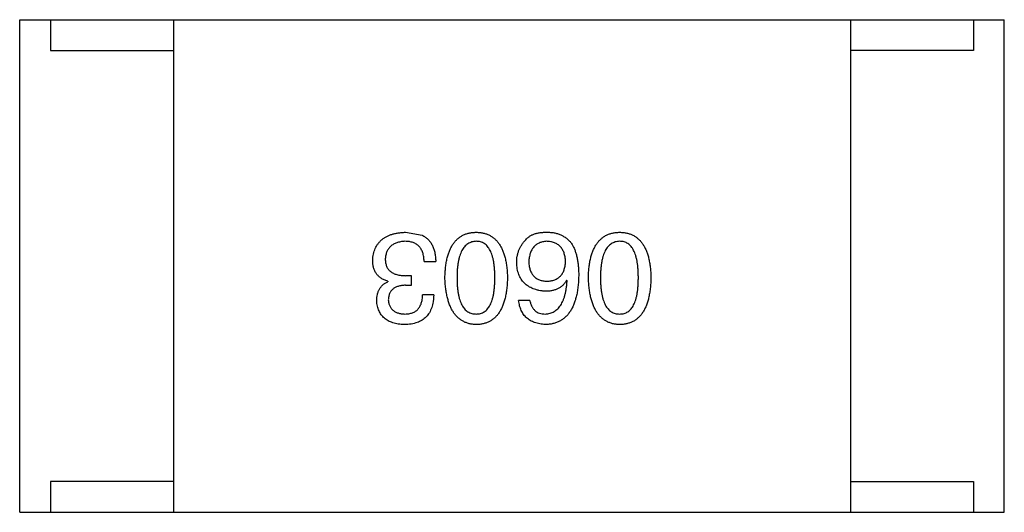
# Model space of a CAD drawing. Header units: millimetres. Extents: x 718 to 1157, y -195 to -52.
# Tile 12 of 156: x 1034.461 to 1036.061, y -145.818 to -145.018. Entities that reach past the tile are written whole.
import ezdxf

# ---------------------------------------------------------------- set-up
doc = ezdxf.new("R2010")
doc.units = ezdxf.units.MM
doc.header["$LTSCALE"] = 1.21
doc.header["$MEASUREMENT"] = 0
doc.layers.get('0').update_dxf_attribs({"linetype": 'CONTINUOUS'})

msp = doc.modelspace()

# ---------------------------------------------------------------- linework, layer by layer
at = {"color": 7, "linetype": 'Continuous'}
for p, q in [((1034.461, -145.8181), (1034.461, -145.0181)), ((1034.461, -145.0181), (1036.061, -145.0181)), ((1034.511, -145.0181), (1034.511, -145.0681)), ((1034.711, -145.0181), (1034.711, -145.8181)), ((1035.811, -145.0181), (1035.811, -145.8181)), ((1036.011, -145.0181), (1036.011, -145.0681)), ((1036.061, -145.8181), (1036.061, -145.0181)), ((1034.511, -145.0681), (1034.711, -145.0681)), ((1036.011, -145.0681), (1035.811, -145.0681)), ((1035.0879, -145.3633), (1035.1149, -145.3682)), ((1035.1182, -145.4108), (1035.137, -145.4108)), ((1035.0977, -145.4338), (1035.0887, -145.4338)), ((1035.0977, -145.4493), (1035.0977, -145.4338)), ((1035.0592, -145.4428), (1035.0592, -145.4436)), ((1035.0879, -145.4493), (1035.0977, -145.4493)), ((1035.3505, -145.442), (1035.3497, -145.4412)), ((1035.1338, -145.4649), (1035.1157, -145.4649)), ((1035.2899, -145.4739), (1035.2718, -145.4739)), ((1034.511, -145.7681), (1034.511, -145.8181)), ((1034.711, -145.7681), (1034.511, -145.7681)), ((1035.811, -145.7681), (1036.011, -145.7681)), ((1036.011, -145.7681), (1036.011, -145.8181)), ((1034.461, -145.8181), (1036.061, -145.8181))]:
    msp.add_line(p, q, dxfattribs=at)
for points, knots in [([(1035.0346, -145.4092), (1035.0347, -145.4074), (1035.035, -145.4039), (1035.0359, -145.3988), (1035.0371, -145.3941), (1035.0387, -145.3897), (1035.0407, -145.3857), (1035.0432, -145.3819), (1035.0459, -145.3786), (1035.0491, -145.3755), (1035.0526, -145.3728), (1035.0566, -145.3704), (1035.0609, -145.3684), (1035.0655, -145.3667), (1035.0706, -145.3653), (1035.076, -145.3643), (1035.0818, -145.3636), (1035.0858, -145.3634), (1035.0879, -145.3633)], [0, 0, 0, 0, 0.068236, 0.132937, 0.194125, 0.253174, 0.310181, 0.365986, 0.421096, 0.476216, 0.532352, 0.590232, 0.649824, 0.71274, 0.778406, 0.848058, 0.921922, 1, 1, 1, 1]), ([(1035.1149, -145.3682), (1035.1158, -145.3686), (1035.1175, -145.3694), (1035.1199, -145.371), (1035.1222, -145.3726), (1035.1243, -145.3745), (1035.1263, -145.3766), (1035.1281, -145.3788), (1035.1297, -145.3812), (1035.1311, -145.3838), (1035.1324, -145.3865), (1035.1336, -145.3895), (1035.1346, -145.3926), (1035.1354, -145.3959), (1035.136, -145.3994), (1035.1366, -145.403), (1035.1369, -145.4069), (1035.137, -145.4095), (1035.137, -145.4108)], [0, 0, 0, 0, 0.056906, 0.113264, 0.168825, 0.223843, 0.279195, 0.335267, 0.392098, 0.450414, 0.51054, 0.572219, 0.636652, 0.703156, 0.773102, 0.845505, 0.921063, 1, 1, 1, 1]), ([(1035.152, -145.4371), (1035.1521, -145.4341), (1035.1523, -145.4284), (1035.153, -145.4201), (1035.1541, -145.4124), (1035.1557, -145.4052), (1035.1575, -145.3986), (1035.1598, -145.3926), (1035.1624, -145.3871), (1035.1654, -145.3821), (1035.1687, -145.3778), (1035.1725, -145.374), (1035.1766, -145.3707), (1035.1812, -145.3681), (1035.186, -145.366), (1035.1913, -145.3645), (1035.1969, -145.3636), (1035.2008, -145.3634), (1035.2028, -145.3633)], [0, 0, 0, 0, 0.08769, 0.170218, 0.24749, 0.319818, 0.387758, 0.451391, 0.511445, 0.568185, 0.622681, 0.67526, 0.726746, 0.778428, 0.830764, 0.884397, 0.940866, 1, 1, 1, 1]), ([(1035.2028, -145.3633), (1035.2048, -145.3634), (1035.2087, -145.3636), (1035.2143, -145.3645), (1035.2195, -145.366), (1035.2244, -145.3681), (1035.229, -145.3707), (1035.2331, -145.374), (1035.2369, -145.3778), (1035.2402, -145.3822), (1035.2432, -145.3871), (1035.2458, -145.3926), (1035.2481, -145.3986), (1035.2499, -145.4052), (1035.2515, -145.4124), (1035.2526, -145.4201), (1035.2533, -145.4284), (1035.2535, -145.4341), (1035.2536, -145.4371)], [0, 0, 0, 0, 0.059135, 0.115606, 0.169241, 0.221578, 0.273261, 0.324749, 0.377329, 0.431642, 0.488541, 0.548597, 0.612232, 0.680174, 0.752504, 0.829777, 0.912307, 1, 1, 1, 1]), ([(1035.2686, -145.4125), (1035.2686, -145.4107), (1035.2687, -145.4073), (1035.2694, -145.4022), (1035.2705, -145.3973), (1035.2721, -145.3925), (1035.2743, -145.388), (1035.2768, -145.3836), (1035.2798, -145.3795), (1035.2821, -145.3769), (1035.2833, -145.3756)], [0, 0, 0, 0, 0.12904, 0.253809, 0.377066, 0.499122, 0.621469, 0.744665, 0.870607, 1, 1, 1, 1]), ([(1035.2833, -145.3756), (1035.2842, -145.3745), (1035.2861, -145.3724), (1035.2896, -145.3698), (1035.2935, -145.3676), (1035.2979, -145.3658), (1035.3028, -145.3645), (1035.3082, -145.3636), (1035.314, -145.3632), (1035.3181, -145.3632), (1035.3202, -145.3633)], [0, 0, 0, 0, 0.105033, 0.21147, 0.321511, 0.438526, 0.563605, 0.698055, 0.843218, 1, 1, 1, 1]), ([(1035.3202, -145.3633), (1035.3223, -145.3634), (1035.3263, -145.3636), (1035.3321, -145.3647), (1035.3375, -145.3663), (1035.3426, -145.3685), (1035.3472, -145.3713), (1035.3515, -145.3746), (1035.3554, -145.3785), (1035.3576, -145.3814), (1035.3587, -145.383)], [0, 0, 0, 0, 0.137449, 0.267856, 0.393219, 0.514735, 0.63397, 0.753734, 0.874967, 1, 1, 1, 1]), ([(1035.3851, -145.4371), (1035.3852, -145.4341), (1035.3854, -145.4284), (1035.3862, -145.4201), (1035.3873, -145.4124), (1035.3888, -145.4052), (1035.3907, -145.3986), (1035.3929, -145.3926), (1035.3955, -145.3871), (1035.3985, -145.3821), (1035.4019, -145.3778), (1035.4056, -145.374), (1035.4098, -145.3707), (1035.4143, -145.3681), (1035.4192, -145.366), (1035.4245, -145.3645), (1035.4301, -145.3636), (1035.434, -145.3634), (1035.436, -145.3633)], [0, 0, 0, 0, 0.08769, 0.170218, 0.24749, 0.319818, 0.387758, 0.451391, 0.511445, 0.568185, 0.622681, 0.67526, 0.726746, 0.778428, 0.830764, 0.884397, 0.940866, 1, 1, 1, 1]), ([(1035.436, -145.3633), (1035.4379, -145.3634), (1035.4418, -145.3636), (1035.4474, -145.3645), (1035.4527, -145.366), (1035.4576, -145.3681), (1035.4621, -145.3707), (1035.4663, -145.374), (1035.47, -145.3778), (1035.4734, -145.3822), (1035.4764, -145.3871), (1035.479, -145.3926), (1035.4812, -145.3986), (1035.4831, -145.4052), (1035.4846, -145.4124), (1035.4857, -145.4201), (1035.4865, -145.4284), (1035.4867, -145.4341), (1035.4868, -145.4371)], [0, 0, 0, 0, 0.059135, 0.115606, 0.169241, 0.221578, 0.273261, 0.324749, 0.377329, 0.431642, 0.488541, 0.548597, 0.612232, 0.680174, 0.752504, 0.829777, 0.912307, 1, 1, 1, 1]), ([(1035.087, -145.378), (1035.0858, -145.3781), (1035.0834, -145.3783), (1035.08, -145.3788), (1035.0767, -145.3795), (1035.0737, -145.3804), (1035.0709, -145.3815), (1035.0683, -145.3828), (1035.066, -145.3843), (1035.0638, -145.386), (1035.062, -145.3879), (1035.0603, -145.39), (1035.0589, -145.3923), (1035.0576, -145.3948), (1035.0566, -145.3975), (1035.0559, -145.4004), (1035.0553, -145.4035), (1035.0552, -145.4056), (1035.0551, -145.4067)], [0, 0, 0, 0, 0.076694, 0.149502, 0.218019, 0.283183, 0.345589, 0.405199, 0.462852, 0.519478, 0.575313, 0.630559, 0.687006, 0.744638, 0.804006, 0.866059, 0.931486, 1, 1, 1, 1]), ([(1035.1182, -145.4108), (1035.1181, -145.4095), (1035.118, -145.4069), (1035.1176, -145.4032), (1035.1169, -145.3997), (1035.116, -145.3965), (1035.1149, -145.3936), (1035.1135, -145.3908), (1035.1119, -145.3884), (1035.1101, -145.3862), (1035.108, -145.3843), (1035.1057, -145.3826), (1035.1031, -145.3812), (1035.1003, -145.38), (1035.0973, -145.3791), (1035.0941, -145.3785), (1035.0907, -145.3781), (1035.0883, -145.3781), (1035.087, -145.378)], [0, 0, 0, 0, 0.07723, 0.149593, 0.217944, 0.282232, 0.34411, 0.402297, 0.458791, 0.513966, 0.568538, 0.623291, 0.679957, 0.737243, 0.798142, 0.86118, 0.928728, 1, 1, 1, 1]), ([(1035.2028, -145.378), (1035.2015, -145.3781), (1035.1991, -145.3783), (1035.1955, -145.379), (1035.1922, -145.3803), (1035.1891, -145.382), (1035.1863, -145.3841), (1035.1837, -145.3867), (1035.1814, -145.3898), (1035.1793, -145.3932), (1035.1775, -145.3972), (1035.1759, -145.4016), (1035.1746, -145.4064), (1035.1735, -145.4117), (1035.1727, -145.4174), (1035.1721, -145.4235), (1035.1717, -145.4301), (1035.1717, -145.4347), (1035.1717, -145.4371)], [0, 0, 0, 0, 0.050879, 0.099377, 0.146973, 0.193618, 0.240619, 0.289461, 0.34047, 0.395283, 0.453059, 0.515633, 0.582666, 0.655287, 0.732971, 0.815933, 0.905166, 1, 1, 1, 1]), ([(1035.2331, -145.4371), (1035.2331, -145.4347), (1035.2331, -145.4301), (1035.2327, -145.4234), (1035.2321, -145.4171), (1035.2313, -145.4114), (1035.2302, -145.4061), (1035.229, -145.4012), (1035.2274, -145.3968), (1035.2256, -145.3929), (1035.2236, -145.3894), (1035.2214, -145.3863), (1035.2189, -145.3838), (1035.2161, -145.3817), (1035.2131, -145.38), (1035.2099, -145.3789), (1035.2064, -145.3782), (1035.204, -145.3781), (1035.2028, -145.378)], [0, 0, 0, 0, 0.096457, 0.187288, 0.27178, 0.350132, 0.423455, 0.491343, 0.554037, 0.612253, 0.666313, 0.717038, 0.764921, 0.811214, 0.856775, 0.902988, 0.950234, 1, 1, 1, 1]), ([(1035.3169, -145.378), (1035.3158, -145.3781), (1035.3137, -145.3783), (1035.3106, -145.3789), (1035.3077, -145.3796), (1035.305, -145.3807), (1035.3025, -145.382), (1035.3002, -145.3835), (1035.2981, -145.3852), (1035.2962, -145.3872), (1035.2944, -145.3895), (1035.293, -145.392), (1035.2916, -145.3946), (1035.2906, -145.3976), (1035.2897, -145.4008), (1035.289, -145.4042), (1035.2885, -145.4078), (1035.2883, -145.4103), (1035.2882, -145.4116)], [0, 0, 0, 0, 0.066682, 0.130303, 0.190802, 0.248749, 0.30534, 0.361219, 0.415721, 0.471765, 0.528279, 0.586428, 0.64659, 0.710143, 0.776461, 0.846692, 0.921137, 1, 1, 1, 1]), ([(1035.3481, -145.4108), (1035.348, -145.4095), (1035.3478, -145.407), (1035.3473, -145.4034), (1035.3465, -145.4), (1035.3456, -145.3968), (1035.3444, -145.3939), (1035.3429, -145.3913), (1035.3414, -145.3888), (1035.3395, -145.3866), (1035.3375, -145.3847), (1035.3351, -145.383), (1035.3327, -145.3815), (1035.3299, -145.3803), (1035.327, -145.3794), (1035.3238, -145.3787), (1035.3204, -145.3782), (1035.3181, -145.3781), (1035.3169, -145.378)], [0, 0, 0, 0, 0.076467, 0.148148, 0.216496, 0.280559, 0.342274, 0.401168, 0.458322, 0.514073, 0.569257, 0.62465, 0.68124, 0.739113, 0.799947, 0.862804, 0.929597, 1, 1, 1, 1]), ([(1035.3587, -145.383), (1035.3596, -145.3845), (1035.3613, -145.3877), (1035.3635, -145.393), (1035.3653, -145.3987), (1035.3668, -145.4048), (1035.368, -145.4114), (1035.3688, -145.4184), (1035.3693, -145.426), (1035.3694, -145.4311), (1035.3694, -145.4338)], [0, 0, 0, 0, 0.101889, 0.209155, 0.322694, 0.442863, 0.569758, 0.70479, 0.848502, 1, 1, 1, 1]), ([(1035.436, -145.378), (1035.4347, -145.3781), (1035.4322, -145.3783), (1035.4287, -145.379), (1035.4253, -145.3803), (1035.4223, -145.382), (1035.4194, -145.3841), (1035.4169, -145.3867), (1035.4146, -145.3898), (1035.4125, -145.3932), (1035.4106, -145.3972), (1035.4091, -145.4016), (1035.4077, -145.4064), (1035.4067, -145.4117), (1035.4058, -145.4174), (1035.4052, -145.4235), (1035.4049, -145.4301), (1035.4048, -145.4347), (1035.4048, -145.4371)], [0, 0, 0, 0, 0.050879, 0.099377, 0.146973, 0.193618, 0.240619, 0.289461, 0.34047, 0.395283, 0.453059, 0.515633, 0.582666, 0.655287, 0.732971, 0.815933, 0.905166, 1, 1, 1, 1]), ([(1035.4663, -145.4371), (1035.4663, -145.4347), (1035.4662, -145.4301), (1035.4658, -145.4234), (1035.4653, -145.4171), (1035.4645, -145.4114), (1035.4634, -145.4061), (1035.4621, -145.4012), (1035.4606, -145.3968), (1035.4588, -145.3929), (1035.4568, -145.3894), (1035.4545, -145.3863), (1035.452, -145.3838), (1035.4493, -145.3817), (1035.4463, -145.38), (1035.4431, -145.3789), (1035.4396, -145.3782), (1035.4372, -145.3781), (1035.436, -145.378)], [0, 0, 0, 0, 0.096457, 0.187288, 0.27178, 0.350132, 0.423455, 0.491343, 0.554037, 0.612253, 0.666313, 0.717038, 0.764921, 0.811214, 0.856775, 0.902988, 0.950234, 1, 1, 1, 1]), ([(1035.0551, -145.4067), (1035.0551, -145.4078), (1035.0551, -145.4099), (1035.0555, -145.413), (1035.0562, -145.4159), (1035.0571, -145.4186), (1035.0583, -145.421), (1035.0598, -145.4232), (1035.0615, -145.4253), (1035.0635, -145.4271), (1035.0657, -145.4286), (1035.0682, -145.4301), (1035.071, -145.4312), (1035.074, -145.4321), (1035.0773, -145.4329), (1035.0809, -145.4334), (1035.0847, -145.4337), (1035.0873, -145.4338), (1035.0887, -145.4338)], [0, 0, 0, 0, 0.066518, 0.129194, 0.188613, 0.245254, 0.300032, 0.353805, 0.407079, 0.461108, 0.516272, 0.574141, 0.634837, 0.699275, 0.767504, 0.840272, 0.917505, 1, 1, 1, 1]), ([(1035.0592, -145.4428), (1035.0582, -145.4425), (1035.0562, -145.4418), (1035.0534, -145.4407), (1035.0508, -145.4394), (1035.0484, -145.438), (1035.0462, -145.4364), (1035.0442, -145.4346), (1035.0423, -145.4328), (1035.0407, -145.4307), (1035.0393, -145.4285), (1035.038, -145.4262), (1035.0369, -145.4237), (1035.0361, -145.4211), (1035.0354, -145.4183), (1035.035, -145.4154), (1035.0346, -145.4123), (1035.0346, -145.4103), (1035.0346, -145.4092)], [0, 0, 0, 0, 0.069445, 0.136039, 0.200011, 0.261745, 0.322328, 0.381403, 0.438864, 0.496655, 0.554398, 0.612391, 0.672266, 0.733005, 0.79604, 0.861293, 0.928785, 1, 1, 1, 1]), ([(1035.3153, -145.4592), (1035.3135, -145.459), (1035.3099, -145.4587), (1035.3048, -145.4578), (1035.2999, -145.4566), (1035.2955, -145.4551), (1035.2914, -145.4533), (1035.2876, -145.4512), (1035.2841, -145.4487), (1035.281, -145.4459), (1035.2782, -145.4428), (1035.2758, -145.4394), (1035.2737, -145.4357), (1035.272, -145.4316), (1035.2706, -145.4273), (1035.2696, -145.4226), (1035.2688, -145.4177), (1035.2686, -145.4142), (1035.2686, -145.4125)], [0, 0, 0, 0, 0.074228, 0.144548, 0.211288, 0.274576, 0.335162, 0.393915, 0.450599, 0.506657, 0.562409, 0.618617, 0.676096, 0.735061, 0.79654, 0.860906, 0.928473, 1, 1, 1, 1]), ([(1035.2882, -145.4116), (1035.2883, -145.4129), (1035.2885, -145.4153), (1035.289, -145.4187), (1035.2897, -145.4219), (1035.2906, -145.4249), (1035.2918, -145.4277), (1035.2931, -145.4302), (1035.2947, -145.4325), (1035.2964, -145.4346), (1035.2983, -145.4365), (1035.3005, -145.4381), (1035.3029, -145.4394), (1035.3055, -145.4406), (1035.3082, -145.4415), (1035.3112, -145.4422), (1035.3144, -145.4426), (1035.3166, -145.4427), (1035.3177, -145.4428)], [0, 0, 0, 0, 0.076288, 0.14871, 0.216387, 0.281386, 0.342528, 0.402111, 0.4591, 0.514852, 0.569974, 0.625644, 0.682226, 0.740156, 0.800362, 0.863471, 0.930116, 1, 1, 1, 1]), ([(1035.3177, -145.4428), (1035.3189, -145.4427), (1035.3212, -145.4426), (1035.3244, -145.4422), (1035.3275, -145.4415), (1035.3304, -145.4405), (1035.333, -145.4394), (1035.3354, -145.4379), (1035.3377, -145.4363), (1035.3397, -145.4344), (1035.3415, -145.4323), (1035.3431, -145.4299), (1035.3445, -145.4273), (1035.3456, -145.4245), (1035.3465, -145.4214), (1035.3473, -145.4181), (1035.3478, -145.4145), (1035.348, -145.4121), (1035.3481, -145.4108)], [0, 0, 0, 0, 0.070453, 0.136523, 0.199866, 0.260392, 0.318446, 0.374657, 0.430182, 0.485556, 0.541071, 0.598396, 0.657208, 0.718642, 0.783247, 0.851631, 0.923928, 1, 1, 1, 1]), ([(1035.2028, -145.5133), (1035.2008, -145.5132), (1035.197, -145.5129), (1035.1915, -145.5119), (1035.1863, -145.5102), (1035.1814, -145.508), (1035.177, -145.5052), (1035.1729, -145.5019), (1035.1692, -145.4979), (1035.1658, -145.4934), (1035.1628, -145.4883), (1035.1601, -145.4827), (1035.1579, -145.4764), (1035.156, -145.4697), (1035.1544, -145.4623), (1035.1532, -145.4544), (1035.1524, -145.4459), (1035.1521, -145.4401), (1035.152, -145.4371)], [0, 0, 0, 0, 0.057415, 0.112361, 0.16496, 0.216437, 0.267441, 0.318839, 0.371478, 0.426325, 0.483626, 0.544235, 0.608673, 0.677374, 0.750405, 0.828394, 0.911525, 1, 1, 1, 1]), ([(1035.1717, -145.4371), (1035.1717, -145.4394), (1035.1717, -145.444), (1035.1721, -145.4507), (1035.1727, -145.457), (1035.1735, -145.4628), (1035.1746, -145.4681), (1035.1759, -145.4729), (1035.1775, -145.4773), (1035.1793, -145.4813), (1035.1814, -145.4847), (1035.1837, -145.4878), (1035.1863, -145.4903), (1035.1891, -145.4925), (1035.1922, -145.4941), (1035.1955, -145.4952), (1035.1991, -145.4959), (1035.2015, -145.496), (1035.2028, -145.4961)], [0, 0, 0, 0, 0.095719, 0.185854, 0.269738, 0.347952, 0.420315, 0.487894, 0.550245, 0.608186, 0.662454, 0.713283, 0.761375, 0.808209, 0.854301, 0.901312, 0.949396, 1, 1, 1, 1]), ([(1035.2028, -145.4961), (1035.204, -145.496), (1035.2064, -145.4959), (1035.2099, -145.4952), (1035.2131, -145.4941), (1035.2161, -145.4925), (1035.2189, -145.4903), (1035.2214, -145.4878), (1035.2236, -145.4847), (1035.2256, -145.4813), (1035.2274, -145.4773), (1035.229, -145.4729), (1035.2302, -145.4681), (1035.2313, -145.4628), (1035.2321, -145.457), (1035.2327, -145.4507), (1035.2331, -145.444), (1035.2331, -145.4394), (1035.2331, -145.4371)], [0, 0, 0, 0, 0.049764, 0.097007, 0.143217, 0.188577, 0.235116, 0.282997, 0.333719, 0.387776, 0.445989, 0.508679, 0.576563, 0.649481, 0.728235, 0.812722, 0.903548, 1, 1, 1, 1]), ([(1035.2536, -145.4371), (1035.2535, -145.4401), (1035.2533, -145.446), (1035.2526, -145.4546), (1035.2515, -145.4626), (1035.2499, -145.47), (1035.2481, -145.4768), (1035.2458, -145.483), (1035.2432, -145.4887), (1035.2402, -145.4938), (1035.2369, -145.4983), (1035.2331, -145.5022), (1035.229, -145.5056), (1035.2245, -145.5083), (1035.2196, -145.5104), (1035.2143, -145.5121), (1035.2087, -145.513), (1035.2048, -145.5132), (1035.2028, -145.5133)], [0, 0, 0, 0, 0.088823, 0.172287, 0.250296, 0.323438, 0.392244, 0.456221, 0.516635, 0.573871, 0.628, 0.680335, 0.731489, 0.782557, 0.834044, 0.886738, 0.942089, 1, 1, 1, 1]), ([(1035.3694, -145.4338), (1035.3693, -145.4369), (1035.3691, -145.443), (1035.3682, -145.4519), (1035.3671, -145.4602), (1035.3655, -145.4678), (1035.3635, -145.4749), (1035.3611, -145.4814), (1035.3584, -145.4873), (1035.3551, -145.4926), (1035.3516, -145.4973), (1035.3476, -145.5014), (1035.3432, -145.5049), (1035.3384, -145.5078), (1035.3331, -145.5101), (1035.3275, -145.5118), (1035.3215, -145.5129), (1035.3174, -145.5132), (1035.3153, -145.5133)], [0, 0, 0, 0, 0.087517, 0.169686, 0.246944, 0.319347, 0.387088, 0.450961, 0.511075, 0.567974, 0.622351, 0.675039, 0.726853, 0.778688, 0.83093, 0.884738, 0.941043, 1, 1, 1, 1]), ([(1035.436, -145.5133), (1035.434, -145.5132), (1035.4302, -145.5129), (1035.4246, -145.5119), (1035.4194, -145.5102), (1035.4146, -145.508), (1035.4101, -145.5052), (1035.406, -145.5019), (1035.4023, -145.4979), (1035.3989, -145.4934), (1035.3959, -145.4883), (1035.3933, -145.4827), (1035.391, -145.4764), (1035.3891, -145.4697), (1035.3876, -145.4623), (1035.3864, -145.4544), (1035.3855, -145.4459), (1035.3853, -145.4401), (1035.3851, -145.4371)], [0, 0, 0, 0, 0.057415, 0.112361, 0.16496, 0.216437, 0.267441, 0.318839, 0.371478, 0.426325, 0.483626, 0.544235, 0.608673, 0.677374, 0.750405, 0.828394, 0.911525, 1, 1, 1, 1]), ([(1035.4048, -145.4371), (1035.4048, -145.4394), (1035.4049, -145.444), (1035.4052, -145.4507), (1035.4058, -145.457), (1035.4067, -145.4628), (1035.4078, -145.4681), (1035.4091, -145.4729), (1035.4107, -145.4773), (1035.4125, -145.4813), (1035.4146, -145.4847), (1035.4169, -145.4878), (1035.4195, -145.4903), (1035.4223, -145.4925), (1035.4253, -145.4941), (1035.4287, -145.4952), (1035.4322, -145.4959), (1035.4347, -145.496), (1035.436, -145.4961)], [0, 0, 0, 0, 0.095719, 0.185854, 0.269738, 0.347952, 0.420315, 0.487894, 0.550245, 0.608186, 0.662454, 0.713283, 0.761375, 0.808209, 0.854301, 0.901312, 0.949396, 1, 1, 1, 1]), ([(1035.436, -145.4961), (1035.4372, -145.496), (1035.4396, -145.4959), (1035.4431, -145.4952), (1035.4463, -145.4941), (1035.4493, -145.4925), (1035.452, -145.4903), (1035.4546, -145.4878), (1035.4568, -145.4847), (1035.4588, -145.4813), (1035.4606, -145.4773), (1035.4621, -145.4729), (1035.4634, -145.4681), (1035.4645, -145.4628), (1035.4653, -145.457), (1035.4658, -145.4507), (1035.4662, -145.444), (1035.4663, -145.4394), (1035.4663, -145.4371)], [0, 0, 0, 0, 0.049764, 0.097007, 0.143217, 0.188577, 0.235116, 0.282997, 0.333719, 0.387776, 0.445989, 0.508679, 0.576563, 0.649481, 0.728235, 0.812722, 0.903548, 1, 1, 1, 1]), ([(1035.4868, -145.4371), (1035.4867, -145.4401), (1035.4865, -145.446), (1035.4857, -145.4546), (1035.4846, -145.4626), (1035.4831, -145.47), (1035.4812, -145.4768), (1035.479, -145.483), (1035.4764, -145.4887), (1035.4734, -145.4938), (1035.47, -145.4983), (1035.4663, -145.5022), (1035.4621, -145.5056), (1035.4576, -145.5083), (1035.4527, -145.5104), (1035.4475, -145.5121), (1035.4418, -145.513), (1035.4379, -145.5132), (1035.436, -145.5133)], [0, 0, 0, 0, 0.088823, 0.172287, 0.250296, 0.323438, 0.392244, 0.456221, 0.516635, 0.573871, 0.628, 0.680335, 0.731489, 0.782557, 0.834044, 0.886738, 0.942089, 1, 1, 1, 1]), ([(1035.0411, -145.4748), (1035.0412, -145.4729), (1035.0413, -145.4694), (1035.0421, -145.4643), (1035.0436, -145.4597), (1035.0455, -145.4555), (1035.0481, -145.4518), (1035.0512, -145.4485), (1035.0549, -145.4457), (1035.0577, -145.4443), (1035.0592, -145.4436)], [0, 0, 0, 0, 0.143686, 0.277942, 0.40333, 0.521785, 0.638573, 0.755208, 0.874773, 1, 1, 1, 1]), ([(1035.0879, -145.4493), (1035.0868, -145.4494), (1035.0846, -145.4495), (1035.0816, -145.4499), (1035.0787, -145.4504), (1035.076, -145.4511), (1035.0735, -145.452), (1035.0713, -145.453), (1035.0692, -145.4543), (1035.0674, -145.4556), (1035.0657, -145.4572), (1035.0643, -145.459), (1035.063, -145.4609), (1035.062, -145.463), (1035.0612, -145.4653), (1035.0606, -145.4678), (1035.0602, -145.4704), (1035.0601, -145.4722), (1035.06, -145.4731)], [0, 0, 0, 0, 0.079415, 0.154091, 0.22508, 0.29186, 0.355026, 0.415127, 0.472418, 0.528511, 0.583551, 0.638361, 0.693547, 0.750023, 0.807857, 0.868401, 0.932259, 1, 1, 1, 1]), ([(1035.3497, -145.4412), (1035.3488, -145.4426), (1035.3471, -145.4454), (1035.344, -145.4491), (1035.3403, -145.4523), (1035.3362, -145.4548), (1035.3316, -145.4568), (1035.3266, -145.4582), (1035.3211, -145.459), (1035.3173, -145.4591), (1035.3153, -145.4592)], [0, 0, 0, 0, 0.122276, 0.239997, 0.35611, 0.473903, 0.59404, 0.720428, 0.855383, 1, 1, 1, 1]), ([(1035.3153, -145.4961), (1035.3166, -145.496), (1035.3191, -145.4958), (1035.3228, -145.4949), (1035.3263, -145.4938), (1035.3295, -145.4921), (1035.3325, -145.4901), (1035.3353, -145.4877), (1035.3378, -145.4849), (1035.3402, -145.4817), (1035.3423, -145.4781), (1035.3441, -145.4741), (1035.3458, -145.4697), (1035.3472, -145.4649), (1035.3483, -145.4597), (1035.3493, -145.4542), (1035.3501, -145.4482), (1035.3504, -145.4441), (1035.3505, -145.442)], [0, 0, 0, 0, 0.054741, 0.107075, 0.158339, 0.208382, 0.258772, 0.310045, 0.362765, 0.417822, 0.475982, 0.537466, 0.602901, 0.673037, 0.747247, 0.826291, 0.910782, 1, 1, 1, 1]), ([(1035.1338, -145.4649), (1035.1337, -145.4668), (1035.1336, -145.4706), (1035.1329, -145.476), (1035.1319, -145.481), (1035.1306, -145.4857), (1035.1288, -145.49), (1035.1268, -145.494), (1035.1244, -145.4976), (1035.1215, -145.5008), (1035.1184, -145.5037), (1035.1148, -145.5062), (1035.1109, -145.5083), (1035.1067, -145.51), (1035.1021, -145.5114), (1035.0971, -145.5124), (1035.0918, -145.5131), (1035.0881, -145.5132), (1035.0862, -145.5133)], [0, 0, 0, 0, 0.074804, 0.144899, 0.211458, 0.274554, 0.334363, 0.392059, 0.448123, 0.503024, 0.558154, 0.613471, 0.670844, 0.729926, 0.792003, 0.857405, 0.926768, 1, 1, 1, 1]), ([(1035.087, -145.4961), (1035.0882, -145.496), (1035.0904, -145.496), (1035.0935, -145.4956), (1035.0965, -145.495), (1035.0993, -145.4942), (1035.1018, -145.4931), (1035.1042, -145.4917), (1035.1063, -145.4902), (1035.1082, -145.4883), (1035.1099, -145.4862), (1035.1114, -145.4839), (1035.1126, -145.4813), (1035.1137, -145.4785), (1035.1146, -145.4755), (1035.1151, -145.4722), (1035.1156, -145.4686), (1035.1157, -145.4662), (1035.1157, -145.4649)], [0, 0, 0, 0, 0.069877, 0.136363, 0.198671, 0.257968, 0.315462, 0.370709, 0.425568, 0.479847, 0.535753, 0.592303, 0.651386, 0.713311, 0.778642, 0.84836, 0.921866, 1, 1, 1, 1]), ([(1035.0862, -145.5133), (1035.0845, -145.5132), (1035.0811, -145.513), (1035.0763, -145.5124), (1035.0717, -145.5115), (1035.0675, -145.5103), (1035.0635, -145.5089), (1035.0599, -145.5072), (1035.0566, -145.5052), (1035.0536, -145.5029), (1035.0509, -145.5003), (1035.0486, -145.4975), (1035.0465, -145.4944), (1035.0448, -145.491), (1035.0434, -145.4873), (1035.0423, -145.4834), (1035.0415, -145.4792), (1035.0413, -145.4762), (1035.0411, -145.4748)], [0, 0, 0, 0, 0.077845, 0.151584, 0.221397, 0.287366, 0.350104, 0.410398, 0.467998, 0.524388, 0.579979, 0.635152, 0.690917, 0.747936, 0.806661, 0.867861, 0.932479, 1, 1, 1, 1]), ([(1035.06, -145.4731), (1035.0601, -145.474), (1035.0603, -145.4758), (1035.0607, -145.4783), (1035.0614, -145.4807), (1035.0623, -145.4829), (1035.0633, -145.4849), (1035.0646, -145.4867), (1035.0659, -145.4885), (1035.0676, -145.49), (1035.0693, -145.4913), (1035.0713, -145.4925), (1035.0735, -145.4935), (1035.0758, -145.4944), (1035.0784, -145.495), (1035.0811, -145.4956), (1035.084, -145.4959), (1035.086, -145.496), (1035.087, -145.4961)], [0, 0, 0, 0, 0.067655, 0.132224, 0.194132, 0.253145, 0.309858, 0.366002, 0.421361, 0.47702, 0.532632, 0.590536, 0.65067, 0.713258, 0.779588, 0.848803, 0.921949, 1, 1, 1, 1]), ([(1035.3153, -145.5133), (1035.3137, -145.5131), (1035.3106, -145.5129), (1035.3061, -145.5122), (1035.3018, -145.5112), (1035.2978, -145.51), (1035.2941, -145.5085), (1035.2907, -145.5067), (1035.2876, -145.5046), (1035.2847, -145.5023), (1035.2821, -145.4997), (1035.2798, -145.4968), (1035.2778, -145.4936), (1035.276, -145.4902), (1035.2745, -145.4865), (1035.2734, -145.4826), (1035.2724, -145.4784), (1035.272, -145.4754), (1035.2718, -145.4739)], [0, 0, 0, 0, 0.073784, 0.144317, 0.211047, 0.274818, 0.336501, 0.395724, 0.453465, 0.510016, 0.566585, 0.622844, 0.680328, 0.739335, 0.800408, 0.863904, 0.93053, 1, 1, 1, 1]), ([(1035.2899, -145.4739), (1035.2903, -145.4757), (1035.291, -145.479), (1035.2928, -145.4836), (1035.2952, -145.4874), (1035.2982, -145.4906), (1035.3017, -145.4931), (1035.3057, -145.4948), (1035.3103, -145.4959), (1035.3136, -145.496), (1035.3153, -145.4961)], [0, 0, 0, 0, 0.1439, 0.274233, 0.394478, 0.509388, 0.621911, 0.738504, 0.863414, 1, 1, 1, 1])]:
    msp.add_open_spline(points, degree=3, knots=knots, dxfattribs=at)

doc.saveas('drawing.dxf')
